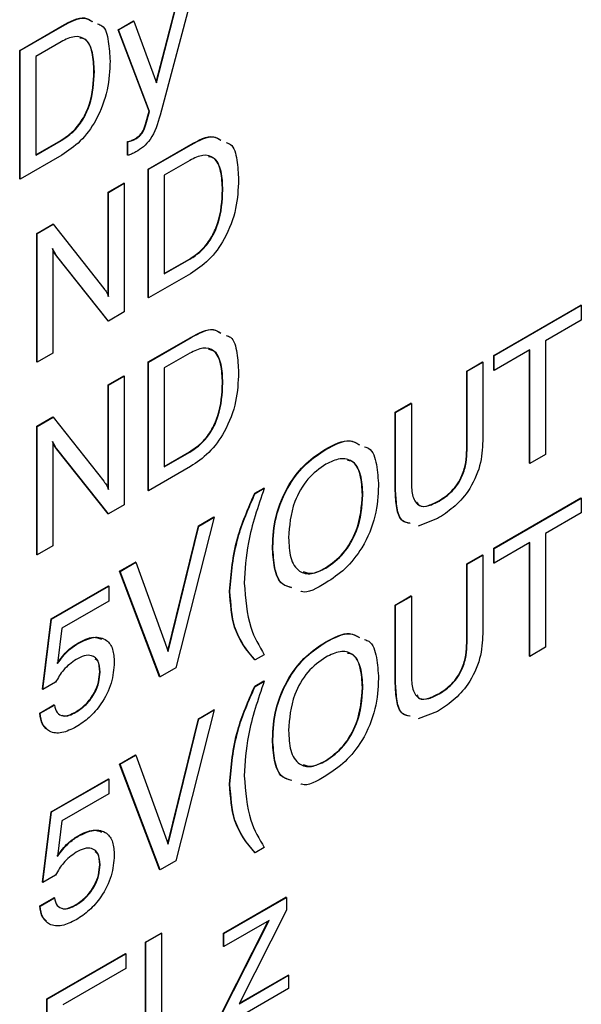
# Model space of a CAD drawing. Header units: millimetres. Extents: x 11 to 190, y 5 to 296.
# Tile 66 of 71: x 175.11 to 180.46, y 239.36 to 248.74. Entities that reach past the tile are written whole.
import ezdxf

# ---------------------------------------------------------------- set-up
doc = ezdxf.new("R2010")
doc.units = ezdxf.units.MM
doc.layers.add('標註文字', color=4, linetype='Continuous')

msp = doc.modelspace()

# ---------------------------------------------------------------- linework, layer by layer
at = {"layer": '標註文字'}
for p, q in [((176.7771, 249.0544), (176.4508, 247.8277)), ((176.4144, 248.1419), (176.6281, 248.9725)), ((176.4168, 248.1354), (176.6316, 248.9704)), ((175.1146, 248.4442), (175.5187, 248.6775)), ((175.1182, 248.4422), (175.5223, 248.6755)), ((175.5223, 248.6755), (175.5187, 248.6775)), ((176.0529, 248.6404), (176.1984, 248.7244)), ((176.0564, 248.6384), (176.202, 248.7224)), ((176.202, 248.7224), (176.1984, 248.7244)), ((176.202, 248.7224), (176.4168, 248.1354)), ((176.3468, 247.8654), (176.0529, 248.6404)), ((176.0564, 248.6384), (176.0529, 248.6404)), ((176.3503, 247.8634), (176.0564, 248.6384)), ((175.5102, 248.5272), (175.2677, 248.3872)), ((175.1146, 247.2194), (175.1146, 248.4442)), ((175.1182, 248.4422), (175.1146, 248.4442)), ((175.1182, 247.2174), (175.1182, 248.4422)), ((175.2677, 248.3872), (175.2677, 247.4451)), ((175.8253, 248.2434), (175.8217, 248.2454)), ((176.3128, 247.7398), (176.3468, 247.8654)), ((176.3163, 247.7378), (176.3503, 247.8634)), ((176.3503, 247.8634), (176.3468, 247.8654)), ((176.3163, 247.7378), (176.3128, 247.7398)), ((175.2677, 247.4491), (175.5066, 247.587)), ((175.2677, 247.4451), (175.5102, 247.585)), ((175.5102, 247.585), (175.5066, 247.587)), ((176.1404, 247.447), (176.1404, 247.5748)), ((176.144, 247.5728), (176.1404, 247.5748)), ((176.144, 247.445), (176.144, 247.5728)), ((176.22, 247.6022), (176.2165, 247.6043)), ((176.3385, 247.3135), (176.7426, 247.5468)), ((176.342, 247.3115), (176.7461, 247.5448)), ((176.7461, 247.5448), (176.7426, 247.5468)), ((175.5165, 247.4474), (175.1182, 247.2174)), ((176.144, 247.445), (176.1404, 247.447)), ((176.734, 247.3965), (176.4916, 247.2565)), ((176.3385, 246.0887), (176.3385, 247.3135)), ((176.342, 247.3115), (176.3385, 247.3135)), ((176.342, 246.0867), (176.342, 247.3115)), ((175.1182, 247.2174), (175.1146, 247.2194)), ((175.9577, 247.0937), (176.1073, 247.1801)), ((175.9612, 247.0917), (176.1108, 247.178)), ((176.1108, 247.178), (176.1073, 247.1801)), ((176.1108, 247.178), (176.1108, 245.9532)), ((176.4916, 247.2565), (176.4916, 246.3143)), ((175.9577, 246.101), (175.9577, 247.0937)), ((175.9612, 247.0917), (175.9577, 247.0937)), ((175.9612, 246.099), (175.9612, 247.0917)), ((177.0491, 247.1127), (177.0456, 247.1147)), ((175.2778, 246.7012), (175.431, 246.7896)), ((175.2813, 246.6992), (175.4345, 246.7876)), ((175.4345, 246.7876), (175.431, 246.7896)), ((175.4345, 246.7876), (175.916, 246.1759)), ((175.2778, 245.4764), (175.2778, 246.7012)), ((175.2813, 246.6992), (175.2778, 246.7012)), ((175.2813, 245.4744), (175.2813, 246.6992)), ((175.4309, 246.5534), (175.4309, 245.5607)), ((175.9556, 245.8677), (175.4646, 246.4864)), ((175.4681, 246.4843), (175.4646, 246.4864)), ((175.9591, 245.8656), (175.4681, 246.4843)), ((176.4916, 246.3184), (176.7305, 246.4563)), ((176.4916, 246.3143), (176.734, 246.4543)), ((176.734, 246.4543), (176.7305, 246.4563)), ((176.7404, 246.3166), (176.342, 246.0867)), ((176.342, 246.0867), (176.3385, 246.0887)), ((179.6292, 245.5388), (180.4587, 246.0177)), ((179.6328, 245.5368), (180.4623, 246.0156)), ((180.4623, 246.0156), (180.4587, 246.0177)), ((180.4623, 246.0156), (180.4623, 245.8743)), ((175.9591, 245.8656), (175.9556, 245.8677)), ((176.1108, 245.9532), (175.9591, 245.8656)), ((180.4623, 245.8743), (180.1223, 245.678)), ((176.3385, 245.4763), (176.7426, 245.7096)), ((176.342, 245.4743), (176.7461, 245.7076)), ((176.7461, 245.7076), (176.7426, 245.7096)), ((180.1223, 245.678), (180.1223, 244.5946)), ((179.9727, 245.5917), (179.6328, 245.3954)), ((179.9692, 244.5102), (179.9692, 245.5896)), ((179.9727, 244.5082), (179.9727, 245.5917)), ((175.4309, 245.5607), (175.2813, 245.4744)), ((176.734, 245.5592), (176.4916, 245.4193)), ((179.6292, 245.3975), (179.6292, 245.5388)), ((179.6328, 245.5368), (179.6292, 245.5388)), ((179.6328, 245.3954), (179.6328, 245.5368)), ((175.2813, 245.4744), (175.2778, 245.4764)), ((176.3385, 244.2515), (176.3385, 245.4763)), ((176.342, 245.4743), (176.3385, 245.4763)), ((176.342, 244.2494), (176.342, 245.4743)), ((176.4916, 245.4193), (176.4916, 244.4771)), ((179.3709, 245.3897), (179.5204, 245.476)), ((179.3744, 245.3876), (179.524, 245.474)), ((179.524, 245.474), (179.5204, 245.476)), ((179.524, 245.474), (179.524, 244.7244)), ((179.6328, 245.3954), (179.6292, 245.3975)), ((175.9577, 245.2565), (176.1073, 245.3429)), ((175.9612, 245.2545), (176.1108, 245.3408)), ((176.1108, 245.3408), (176.1073, 245.3429)), ((176.1108, 245.3408), (176.1108, 244.116)), ((179.3709, 244.6384), (179.3709, 245.3897)), ((179.3744, 245.3876), (179.3709, 245.3897)), ((179.3744, 244.6363), (179.3744, 245.3876)), ((175.9577, 244.2638), (175.9577, 245.2565)), ((175.9612, 245.2545), (175.9577, 245.2565)), ((175.9612, 244.2618), (175.9612, 245.2545)), ((177.0491, 245.2755), (177.0456, 245.2775)), ((178.691, 244.9971), (178.8405, 245.0835)), ((178.6945, 244.9951), (178.8441, 245.0815)), ((178.8441, 245.0815), (178.8405, 245.0835)), ((178.8441, 245.0815), (178.8441, 244.3302)), ((175.2778, 244.864), (175.431, 244.9524)), ((175.2813, 244.862), (175.4345, 244.9504)), ((175.4345, 244.9504), (175.431, 244.9524)), ((175.4345, 244.9504), (175.916, 244.3387)), ((178.691, 244.2476), (178.691, 244.9971)), ((178.6945, 244.9951), (178.691, 244.9971)), ((178.6945, 244.2455), (178.6945, 244.9951)), ((175.2778, 243.6392), (175.2778, 244.864)), ((175.2813, 244.862), (175.2778, 244.864)), ((175.2813, 243.6371), (175.2813, 244.862)), ((175.4309, 244.7162), (175.4309, 243.7235)), ((175.9556, 244.0305), (175.4646, 244.6492)), ((175.4681, 244.6471), (175.4646, 244.6492)), ((175.9591, 244.0284), (175.4681, 244.6471)), ((178.0292, 244.6425), (178.0257, 244.6445)), ((176.4916, 244.4812), (176.7305, 244.6191)), ((176.4916, 244.4771), (176.734, 244.6171)), ((176.734, 244.6171), (176.7305, 244.6191)), ((179.3744, 244.6363), (179.3709, 244.6384)), ((180.1223, 244.5946), (179.9727, 244.5082)), ((176.7404, 244.4794), (176.342, 244.2494)), ((179.9727, 244.5082), (179.9692, 244.5102)), ((177.3526, 244.2245), (177.4399, 244.2749)), ((177.3561, 244.2225), (177.4435, 244.2729)), ((177.4435, 244.2729), (177.4399, 244.2749)), ((176.342, 244.2494), (176.3385, 244.2515)), ((177.3561, 244.2225), (177.3526, 244.2245)), ((178.3817, 244.21), (178.3782, 244.212)), ((178.6945, 244.2455), (178.691, 244.2476)), ((179.6292, 243.7016), (180.4587, 244.1804)), ((179.6328, 243.6995), (180.4623, 244.1784)), ((180.4623, 244.1784), (180.4587, 244.1804)), ((180.4623, 244.1784), (180.4623, 244.0371)), ((176.1108, 244.116), (175.9591, 244.0284)), ((179.1086, 244.1507), (179.1051, 244.1527)), ((175.9591, 244.0284), (175.9556, 244.0305)), ((176.9675, 243.9981), (176.6004, 242.5614)), ((176.8159, 243.9147), (176.964, 244.0002)), ((176.8194, 243.9127), (176.9675, 243.9981)), ((176.9675, 243.9981), (176.964, 244.0002)), ((179.0916, 243.9838), (178.9082, 243.9129)), ((180.4623, 244.0371), (180.1223, 243.8408)), ((176.5249, 242.7253), (176.8159, 243.9147)), ((176.5273, 242.7187), (176.8194, 243.9127)), ((176.8194, 243.9127), (176.8159, 243.9147)), ((180.1223, 243.8408), (180.1223, 242.7573)), ((175.4309, 243.7235), (175.2813, 243.6371)), ((177.525, 243.7154), (177.5215, 243.7175)), ((179.9727, 243.7545), (179.6328, 243.5582)), ((179.9692, 242.673), (179.9692, 243.7524)), ((179.9727, 242.671), (179.9727, 243.7545)), ((175.2813, 243.6371), (175.2778, 243.6392)), ((179.3709, 243.5524), (179.5204, 243.6388)), ((179.3744, 243.5504), (179.524, 243.6367)), ((179.524, 243.6367), (179.5204, 243.6388)), ((179.524, 243.6367), (179.524, 242.8872)), ((179.6292, 243.5603), (179.6292, 243.7016)), ((179.6328, 243.6995), (179.6292, 243.7016)), ((179.6328, 243.5582), (179.6328, 243.6995)), ((176.0665, 243.4821), (176.2169, 243.5689)), ((176.07, 243.48), (176.2205, 243.5669)), ((176.2205, 243.5669), (176.2169, 243.5689)), ((176.2205, 243.5669), (176.5273, 242.7187)), ((179.3709, 242.8012), (179.3709, 243.5524)), ((179.3744, 243.5504), (179.3709, 243.5524)), ((179.3744, 242.7991), (179.3744, 243.5504)), ((179.6328, 243.5582), (179.6292, 243.5603)), ((176.4472, 242.4771), (176.0665, 243.4821)), ((176.07, 243.48), (176.0665, 243.4821)), ((176.4508, 242.475), (176.07, 243.48)), ((178.0292, 243.5119), (178.0257, 243.5139)), ((175.4153, 243.0276), (175.9592, 243.3416)), ((175.4188, 243.0256), (175.9627, 243.3396)), ((175.9627, 243.3396), (175.9592, 243.3416)), ((175.9627, 243.3396), (175.9627, 243.1983)), ((177.1171, 243.291), (177.1136, 243.2931)), ((178.691, 243.1599), (178.8405, 243.2463)), ((178.6945, 243.1579), (178.8441, 243.2442)), ((178.8441, 243.2442), (178.8405, 243.2463)), ((178.8441, 243.2442), (178.8441, 242.493)), ((175.9627, 243.1983), (175.5168, 242.9408)), ((178.691, 242.4104), (178.691, 243.1599)), ((178.6945, 243.1579), (178.691, 243.1599)), ((178.6945, 242.4083), (178.6945, 243.1579)), ((175.3322, 242.3574), (175.4153, 243.0276)), ((175.3357, 242.3554), (175.4188, 243.0256)), ((175.4188, 243.0256), (175.4153, 243.0276)), ((175.5168, 242.9408), (175.4755, 242.6022)), ((175.671, 242.7943), (175.6675, 242.7964)), ((178.0292, 242.8053), (178.0257, 242.8073)), ((179.3744, 242.7991), (179.3709, 242.8012)), ((177.4435, 242.6869), (177.3561, 242.6365)), ((179.9727, 242.671), (179.9692, 242.673)), ((180.1223, 242.7573), (179.9727, 242.671)), ((177.3561, 242.6365), (177.3526, 242.6386)), ((175.8797, 242.5217), (175.8761, 242.5237)), ((176.6004, 242.5614), (176.4508, 242.475)), ((175.456, 242.4248), (175.3357, 242.3554)), ((176.4508, 242.475), (176.4472, 242.4771)), ((177.3526, 242.3873), (177.4399, 242.4377)), ((177.3561, 242.3853), (177.4435, 242.4357)), ((177.4435, 242.4357), (177.4399, 242.4377)), ((178.6945, 242.4083), (178.691, 242.4104)), ((175.3357, 242.3554), (175.3322, 242.3574)), ((177.3561, 242.3853), (177.3526, 242.3873)), ((178.3817, 242.3728), (178.3782, 242.3748)), ((179.1086, 242.3135), (179.1051, 242.3155)), ((175.305, 242.1307), (175.441, 242.2092)), ((175.3085, 242.1287), (175.4445, 242.2072)), ((175.4445, 242.2072), (175.441, 242.2092)), ((175.3085, 242.1287), (175.305, 242.1307)), ((175.6498, 242.1382), (175.6462, 242.1403)), ((176.9675, 242.1609), (176.6004, 240.7242)), ((176.8159, 242.0775), (176.964, 242.163)), ((176.8194, 242.0754), (176.9675, 242.1609)), ((176.9675, 242.1609), (176.964, 242.163)), ((179.0916, 242.1466), (178.9082, 242.0756)), ((176.5249, 240.8881), (176.8159, 242.0775)), ((176.5273, 240.8814), (176.8194, 242.0754)), ((176.8194, 242.0754), (176.8159, 242.0775)), ((177.525, 241.8782), (177.5215, 241.8803)), ((176.0665, 241.6449), (176.2169, 241.7317)), ((176.4472, 240.6399), (176.0665, 241.6449)), ((176.07, 241.6428), (176.0665, 241.6449)), ((176.07, 241.6428), (176.2205, 241.7297)), ((176.4508, 240.6378), (176.07, 241.6428)), ((176.2205, 241.7297), (176.2169, 241.7317)), ((176.2205, 241.7297), (176.5273, 240.8814)), ((178.0292, 241.6747), (178.0257, 241.6767)), ((175.4153, 241.1904), (175.9592, 241.5044)), ((175.4188, 241.1884), (175.9627, 241.5024)), ((175.9627, 241.5024), (175.9592, 241.5044)), ((175.9627, 241.5024), (175.9627, 241.361)), ((177.1171, 241.4538), (177.1136, 241.4558)), ((175.9627, 241.361), (175.5168, 241.1036)), ((175.3322, 240.5202), (175.4153, 241.1904)), ((175.3357, 240.5182), (175.4188, 241.1884)), ((175.4188, 241.1884), (175.4153, 241.1904)), ((175.5168, 241.1036), (175.4755, 240.765)), ((175.671, 240.9571), (175.6675, 240.9591)), ((177.3561, 240.7993), (177.3526, 240.8013)), ((177.4435, 240.8497), (177.3561, 240.7993)), ((176.6004, 240.7242), (176.4508, 240.6378)), ((175.8797, 240.6845), (175.8761, 240.6865)), ((176.4508, 240.6378), (176.4472, 240.6399)), ((175.3357, 240.5182), (175.3322, 240.5202)), ((175.456, 240.5876), (175.3357, 240.5182)), ((175.305, 240.2935), (175.441, 240.372)), ((175.3085, 240.2915), (175.4445, 240.37)), ((175.4445, 240.37), (175.441, 240.372)), ((177.0556, 240.0332), (177.6503, 240.3765)), ((177.0591, 240.0311), (177.6538, 240.3744)), ((177.6538, 240.3744), (177.6503, 240.3765)), ((177.6538, 240.3744), (177.6538, 240.2542)), ((175.3085, 240.2915), (175.305, 240.2935)), ((175.6498, 240.301), (175.6462, 240.3031)), ((177.6538, 240.2542), (177.2059, 239.3621)), ((177.032, 239.2616), (177.482, 240.1497)), ((177.0355, 239.2596), (177.4885, 240.1534)), ((177.4885, 240.1534), (177.0591, 239.9055)), ((176.3113, 239.949), (176.4608, 240.0353)), ((176.3148, 239.9469), (176.4644, 240.0333)), ((176.4644, 240.0333), (176.4608, 240.0353)), ((176.4644, 240.0333), (176.4644, 238.9498)), ((177.0556, 239.9075), (177.0556, 240.0332)), ((177.0591, 240.0311), (177.0556, 240.0332)), ((177.0591, 239.9055), (177.0591, 240.0311)), ((176.3113, 238.7241), (176.3113, 239.949)), ((176.3148, 239.9469), (176.3113, 239.949)), ((176.3148, 238.7221), (176.3148, 239.9469)), ((177.0591, 239.9055), (177.0556, 239.9075)), ((175.373, 239.4073), (176.1226, 239.84)), ((175.3765, 239.4053), (176.1261, 239.838)), ((176.1261, 239.838), (176.1226, 239.84)), ((176.1261, 239.838), (176.1261, 239.6967)), ((176.1261, 239.6967), (175.5261, 239.3503)), ((177.2059, 239.3621), (177.6746, 239.6327)), ((177.2088, 239.3679), (177.6711, 239.6348)), ((177.6746, 239.6327), (177.6711, 239.6348)), ((177.6746, 239.6327), (177.6746, 239.5071)), ((177.6746, 239.5071), (177.0355, 239.1382)), ((175.373, 238.1825), (175.373, 239.4073)), ((175.3765, 239.4053), (175.373, 239.4073)), ((175.3765, 238.1804), (175.3765, 239.4053))]:
    msp.add_line(p, q, dxfattribs=at)
for points, knots in [([(175.5187, 248.6775), (175.5956, 248.7197), (175.7066, 248.7805), (175.781, 248.7347), (175.8038, 248.7206)], [0, 0, 0, 0, 0.69303, 1, 1, 1, 1]), ([(175.5223, 248.6755), (175.5992, 248.7176), (175.7101, 248.7784), (175.7845, 248.7326), (175.8074, 248.7185)], [0, 0, 0, 0, 0.69303, 1, 1, 1, 1]), ([(175.8568, 248.6964), (175.8709, 248.6916), (175.93, 248.6713), (175.9641, 248.5309), (175.9713, 248.4052), (175.9748, 248.3422)], [0, 0, 0, 0, 0.134706, 0.566697, 1, 1, 1, 1]), ([(175.8253, 248.2434), (175.8228, 248.3046), (175.8179, 248.4268), (175.7557, 248.5561), (175.6389, 248.5897), (175.5531, 248.5481), (175.5102, 248.5272)], [0, 0, 0, 0, 0.281177, 0.56059, 0.779794, 1, 1, 1, 1]), ([(175.8217, 248.2454), (175.8187, 248.3055), (175.8128, 248.4251), (175.7666, 248.5487), (175.7047, 248.5588), (175.6887, 248.5614)], [0, 0, 0, 0, 0.42709, 0.851501, 1, 1, 1, 1]), ([(175.9748, 248.3422), (175.9708, 248.2526), (175.9627, 248.0739), (175.8618, 247.7928), (175.6951, 247.5662), (175.5762, 247.487), (175.5165, 247.4474)], [0, 0, 0, 0, 0.280936, 0.560148, 0.779663, 1, 1, 1, 1]), ([(175.5066, 247.587), (175.5436, 247.6112), (175.6173, 247.6594), (175.7166, 247.7819), (175.8099, 247.9916), (175.8168, 248.1408), (175.8217, 248.2454)], [0, 0, 0, 0, 0.187244, 0.373791, 0.560576, 1, 1, 1, 1]), ([(175.5102, 247.585), (175.5471, 247.6091), (175.6208, 247.6573), (175.7201, 247.7799), (175.8134, 247.9895), (175.8204, 248.1387), (175.8253, 248.2434)], [0, 0, 0, 0, 0.187244, 0.373791, 0.560576, 1, 1, 1, 1]), ([(176.2165, 247.6043), (176.2285, 247.612), (176.2524, 247.6275), (176.2922, 247.6742), (176.305, 247.715), (176.3128, 247.7398)], [0, 0, 0, 0, 0.2813048, 0.5611989, 1, 1, 1, 1]), ([(176.22, 247.6022), (176.232, 247.61), (176.2559, 247.6254), (176.2957, 247.6722), (176.3085, 247.7129), (176.3163, 247.7378)], [0, 0, 0, 0, 0.2813048, 0.5611989, 1, 1, 1, 1]), ([(176.4508, 247.8277), (176.4278, 247.7459), (176.3957, 247.6318), (176.2924, 247.5214), (176.2451, 247.4921), (176.2213, 247.4773)], [0, 0, 0, 0, 0.558597, 0.778667, 1, 1, 1, 1]), ([(176.1404, 247.5748), (176.1544, 247.5783), (176.1793, 247.5846), (176.2051, 247.5983), (176.2165, 247.6043)], [0, 0, 0, 0, 0.559981, 1, 1, 1, 1]), ([(176.144, 247.5728), (176.1579, 247.5763), (176.1828, 247.5825), (176.2087, 247.5962), (176.22, 247.6022)], [0, 0, 0, 0, 0.559981, 1, 1, 1, 1]), ([(176.7426, 247.5468), (176.8195, 247.589), (176.9304, 247.6498), (177.0048, 247.6039), (177.0277, 247.5899)], [0, 0, 0, 0, 0.69303, 1, 1, 1, 1]), ([(176.7461, 247.5448), (176.823, 247.5869), (176.934, 247.6477), (177.0084, 247.6019), (177.0312, 247.5878)], [0, 0, 0, 0, 0.69303, 1, 1, 1, 1]), ([(177.0807, 247.5657), (177.0947, 247.5609), (177.1539, 247.5406), (177.1879, 247.4002), (177.1951, 247.2745), (177.1987, 247.2115)], [0, 0, 0, 0, 0.134706, 0.566697, 1, 1, 1, 1]), ([(176.2213, 247.4773), (176.2067, 247.4697), (176.1806, 247.456), (176.1552, 247.4483), (176.144, 247.445)], [0, 0, 0, 0, 0.559816, 1, 1, 1, 1]), ([(177.0491, 247.1127), (177.0467, 247.1739), (177.0418, 247.2961), (176.9796, 247.4254), (176.8627, 247.459), (176.777, 247.4173), (176.734, 247.3965)], [0, 0, 0, 0, 0.281177, 0.56059, 0.779794, 1, 1, 1, 1]), ([(177.0456, 247.1147), (177.0426, 247.1747), (177.0366, 247.2944), (176.9904, 247.418), (176.9286, 247.4281), (176.9126, 247.4307)], [0, 0, 0, 0, 0.42709, 0.851501, 1, 1, 1, 1]), ([(177.1987, 247.2115), (177.1946, 247.1219), (177.1865, 246.9432), (177.0857, 246.6621), (176.919, 246.4355), (176.8, 246.3563), (176.7404, 246.3166)], [0, 0, 0, 0, 0.280936, 0.560148, 0.779663, 1, 1, 1, 1]), ([(176.7305, 246.4563), (176.7674, 246.4805), (176.8411, 246.5287), (176.9404, 246.6512), (177.0337, 246.8609), (177.0407, 247.01), (177.0456, 247.1147)], [0, 0, 0, 0, 0.187244, 0.373791, 0.560576, 1, 1, 1, 1]), ([(176.734, 246.4543), (176.7709, 246.4784), (176.8446, 246.5266), (176.944, 246.6491), (177.0372, 246.8588), (177.0442, 247.008), (177.0491, 247.1127)], [0, 0, 0, 0, 0.187244, 0.373791, 0.560576, 1, 1, 1, 1]), ([(175.4646, 246.4864), (175.4566, 246.4982), (175.4425, 246.5192), (175.432, 246.5444), (175.4274, 246.5555)], [0, 0, 0, 0, 0.559957, 1, 1, 1, 1]), ([(175.4681, 246.4843), (175.4602, 246.4961), (175.446, 246.5172), (175.4355, 246.5423), (175.4309, 246.5534)], [0, 0, 0, 0, 0.559957, 1, 1, 1, 1]), ([(175.916, 246.1759), (175.9257, 246.163), (175.943, 246.1399), (175.9557, 246.1115), (175.9612, 246.099)], [0, 0, 0, 0, 0.56015, 1, 1, 1, 1]), ([(176.7426, 245.7096), (176.8195, 245.7517), (176.9304, 245.8125), (177.0048, 245.7667), (177.0277, 245.7527)], [0, 0, 0, 0, 0.6930304, 1, 1, 1, 1]), ([(176.7461, 245.7076), (176.823, 245.7497), (176.934, 245.8105), (177.0084, 245.7647), (177.0312, 245.7506)], [0, 0, 0, 0, 0.6930304, 1, 1, 1, 1]), ([(177.0807, 245.7285), (177.0947, 245.7237), (177.1539, 245.7034), (177.1879, 245.563), (177.1951, 245.4373), (177.1987, 245.3743)], [0, 0, 0, 0, 0.134706, 0.566697, 1, 1, 1, 1]), ([(177.0491, 245.2755), (177.0467, 245.3367), (177.0418, 245.4589), (176.9796, 245.5882), (176.8627, 245.6218), (176.777, 245.5801), (176.734, 245.5592)], [0, 0, 0, 0, 0.281177, 0.56059, 0.779794, 1, 1, 1, 1]), ([(177.0456, 245.2775), (177.0426, 245.3375), (177.0366, 245.4572), (176.9904, 245.5808), (176.9286, 245.5909), (176.9126, 245.5935)], [0, 0, 0, 0, 0.42709, 0.851501, 1, 1, 1, 1]), ([(177.1987, 245.3743), (177.1946, 245.2847), (177.1865, 245.106), (177.0857, 244.8248), (176.919, 244.5983), (176.8, 244.5191), (176.7404, 244.4794)], [0, 0, 0, 0, 0.280936, 0.560148, 0.779663, 1, 1, 1, 1]), ([(176.7305, 244.6191), (176.7674, 244.6433), (176.8411, 244.6915), (176.9404, 244.814), (177.0337, 245.0237), (177.0407, 245.1728), (177.0456, 245.2775)], [0, 0, 0, 0, 0.187244, 0.373791, 0.560576, 1, 1, 1, 1]), ([(176.734, 244.6171), (176.7709, 244.6412), (176.8446, 244.6894), (176.944, 244.8119), (177.0372, 245.0216), (177.0442, 245.1708), (177.0491, 245.2755)], [0, 0, 0, 0, 0.187244, 0.373791, 0.560576, 1, 1, 1, 1]), ([(175.4646, 244.6492), (175.4566, 244.661), (175.4425, 244.682), (175.432, 244.7072), (175.4274, 244.7182)], [0, 0, 0, 0, 0.559957, 1, 1, 1, 1]), ([(175.4681, 244.6471), (175.4602, 244.6589), (175.446, 244.68), (175.4355, 244.7051), (175.4309, 244.7162)], [0, 0, 0, 0, 0.559957, 1, 1, 1, 1]), ([(177.5215, 243.7175), (177.5266, 243.812), (177.5366, 244.0005), (177.6578, 244.2961), (177.8389, 244.5219), (177.9634, 244.6036), (178.0257, 244.6445)], [0, 0, 0, 0, 0.280678, 0.559592, 0.779388, 1, 1, 1, 1]), ([(177.525, 243.7154), (177.5301, 243.81), (177.5402, 243.9985), (177.6613, 244.2941), (177.8425, 244.5198), (177.9669, 244.6015), (178.0292, 244.6425)], [0, 0, 0, 0, 0.280678, 0.559592, 0.779388, 1, 1, 1, 1]), ([(178.0257, 244.6445), (178.1083, 244.6885), (178.2319, 244.7545), (178.3171, 244.7059), (178.3454, 244.6898)], [0, 0, 0, 0, 0.667914, 1, 1, 1, 1]), ([(178.0292, 244.6425), (178.1118, 244.6865), (178.2354, 244.7524), (178.3207, 244.7039), (178.349, 244.6878)], [0, 0, 0, 0, 0.667914, 1, 1, 1, 1]), ([(178.3994, 244.6675), (178.4129, 244.6633), (178.4757, 244.6436), (178.5186, 244.5), (178.5271, 244.3643), (178.5313, 244.2964)], [0, 0, 0, 0, 0.120578, 0.559665, 1, 1, 1, 1]), ([(179.524, 244.7244), (179.5201, 244.6469), (179.5124, 244.4925), (179.401, 244.2484), (179.2442, 244.0806), (179.1425, 244.0161), (179.0916, 243.9838)], [0, 0, 0, 0, 0.280629, 0.558746, 0.778915, 1, 1, 1, 1]), ([(178.3817, 244.21), (178.3786, 244.276), (178.3723, 244.4076), (178.2959, 244.5373), (178.1681, 244.5684), (178.0756, 244.5236), (178.0292, 244.5011)], [0, 0, 0, 0, 0.280942, 0.560278, 0.779786, 1, 1, 1, 1]), ([(179.1051, 244.1527), (179.1474, 244.1801), (179.2317, 244.2345), (179.3298, 244.3809), (179.3664, 244.5218), (179.3694, 244.5995), (179.3709, 244.6384)], [0, 0, 0, 0, 0.280594, 0.558175, 0.778696, 1, 1, 1, 1]), ([(179.1086, 244.1507), (179.151, 244.178), (179.2353, 244.2325), (179.3333, 244.3788), (179.37, 244.5197), (179.3729, 244.5974), (179.3744, 244.6363)], [0, 0, 0, 0, 0.280594, 0.558175, 0.778696, 1, 1, 1, 1]), ([(178.0292, 244.5011), (177.9699, 244.4596), (177.8514, 244.3765), (177.6951, 244.0982), (177.6824, 243.9143), (177.6746, 243.8018)], [0, 0, 0, 0, 0.280377, 0.559997, 1, 1, 1, 1]), ([(178.3782, 244.212), (178.3744, 244.2766), (178.3668, 244.4053), (178.3117, 244.5276), (178.2485, 244.5366), (178.2351, 244.5385)], [0, 0, 0, 0, 0.441736, 0.880948, 1, 1, 1, 1]), ([(175.916, 244.3387), (175.9257, 244.3258), (175.943, 244.3027), (175.9557, 244.2743), (175.9612, 244.2618)], [0, 0, 0, 0, 0.5601495, 1, 1, 1, 1]), ([(177.4435, 244.2729), (177.3836, 244.0976), (177.2768, 243.7844), (177.2603, 243.4963), (177.2531, 243.3695)], [0, 0, 0, 0, 0.559942, 1, 1, 1, 1]), ([(178.5313, 244.2964), (178.5263, 244.202), (178.5163, 244.0139), (178.3963, 243.7188), (178.2157, 243.4929), (178.0915, 243.4114), (178.0292, 243.3706)], [0, 0, 0, 0, 0.280657, 0.559607, 0.779421, 1, 1, 1, 1]), ([(178.8441, 244.3302), (178.8459, 244.2827), (178.8496, 244.1883), (178.9083, 244.096), (179.0098, 244.0995), (179.0756, 244.1336), (179.1086, 244.1507)], [0, 0, 0, 0, 0.281156, 0.559289, 0.779022, 1, 1, 1, 1]), ([(177.1136, 243.2931), (177.1274, 243.4621), (177.1522, 243.7643), (177.2913, 244.0837), (177.3526, 244.2245)], [0, 0, 0, 0, 0.559118, 1, 1, 1, 1]), ([(177.1171, 243.291), (177.131, 243.46), (177.1558, 243.7623), (177.2948, 244.0817), (177.3561, 244.2225)], [0, 0, 0, 0, 0.559118, 1, 1, 1, 1]), ([(178.0257, 243.5139), (178.0848, 243.5556), (178.203, 243.6388), (178.3579, 243.9167), (178.3705, 244.1), (178.3782, 244.212)], [0, 0, 0, 0, 0.28029, 0.559924, 1, 1, 1, 1]), ([(178.0292, 243.5119), (178.0884, 243.5535), (178.2065, 243.6367), (178.3614, 243.9147), (178.374, 244.0979), (178.3817, 244.21)], [0, 0, 0, 0, 0.28029, 0.559924, 1, 1, 1, 1]), ([(178.8307, 243.9396), (178.8052, 243.9442), (178.738, 243.9562), (178.6992, 244.0853), (178.6937, 244.1934), (178.691, 244.2476)], [0, 0, 0, 0, 0.234491, 0.616521, 1, 1, 1, 1]), ([(178.8342, 243.9376), (178.8087, 243.9422), (178.7416, 243.9542), (178.7027, 244.0833), (178.6972, 244.1914), (178.6945, 244.2455)], [0, 0, 0, 0, 0.234491, 0.616521, 1, 1, 1, 1]), ([(178.8968, 244.1411), (178.9034, 244.1294), (178.9249, 244.0917), (179.0079, 244.1039), (179.0726, 244.1364), (179.1051, 244.1527)], [0, 0, 0, 0, 0.183143, 0.590417, 1, 1, 1, 1]), ([(177.6746, 243.8018), (177.6779, 243.7357), (177.6844, 243.6039), (177.7615, 243.4744), (177.8901, 243.4446), (177.9828, 243.4894), (178.0292, 243.5119)], [0, 0, 0, 0, 0.280928, 0.560245, 0.779781, 1, 1, 1, 1]), ([(177.7036, 243.3272), (177.6719, 243.3351), (177.5891, 243.3557), (177.5332, 243.5116), (177.5254, 243.6488), (177.5215, 243.7175)], [0, 0, 0, 0, 0.236801, 0.617849, 1, 1, 1, 1]), ([(177.7072, 243.3252), (177.6754, 243.333), (177.5926, 243.3536), (177.5368, 243.5096), (177.529, 243.6468), (177.525, 243.7154)], [0, 0, 0, 0, 0.236801, 0.617849, 1, 1, 1, 1]), ([(177.8145, 243.4781), (177.8387, 243.4695), (177.8994, 243.4481), (177.9783, 243.4892), (178.0257, 243.5139)], [0, 0, 0, 0, 0.39861, 1, 1, 1, 1]), ([(177.2531, 243.3695), (177.2649, 243.2206), (177.2861, 242.9543), (177.3953, 242.7687), (177.4435, 242.6869)], [0, 0, 0, 0, 0.559391, 1, 1, 1, 1]), ([(178.0292, 243.3706), (177.9439, 243.3186), (177.8567, 243.2654), (177.7955, 243.2902), (177.7942, 243.2908)], [0, 0, 0, 0, 0.97803, 1, 1, 1, 1]), ([(177.3526, 242.6386), (177.2766, 242.7307), (177.1408, 242.8954), (177.1219, 243.1715), (177.1136, 243.2931)], [0, 0, 0, 0, 0.559741, 1, 1, 1, 1]), ([(177.3561, 242.6365), (177.2801, 242.7287), (177.1443, 242.8933), (177.1254, 243.1695), (177.1171, 243.291)], [0, 0, 0, 0, 0.559741, 1, 1, 1, 1]), ([(178.0257, 242.8073), (178.1083, 242.8513), (178.2319, 242.9173), (178.3171, 242.8687), (178.3454, 242.8526)], [0, 0, 0, 0, 0.667914, 1, 1, 1, 1]), ([(178.0292, 242.8053), (178.1118, 242.8493), (178.2354, 242.9152), (178.3207, 242.8667), (178.349, 242.8505)], [0, 0, 0, 0, 0.667914, 1, 1, 1, 1]), ([(179.524, 242.8872), (179.5201, 242.8097), (179.5124, 242.6553), (179.401, 242.4112), (179.2442, 242.2434), (179.1425, 242.1789), (179.0916, 242.1466)], [0, 0, 0, 0, 0.280629, 0.558746, 0.778915, 1, 1, 1, 1]), ([(175.472, 242.6043), (175.5052, 242.6494), (175.5647, 242.7301), (175.636, 242.7761), (175.6675, 242.7964)], [0, 0, 0, 0, 0.558781, 1, 1, 1, 1]), ([(175.4755, 242.6022), (175.5088, 242.6473), (175.5683, 242.7281), (175.6396, 242.774), (175.671, 242.7943)], [0, 0, 0, 0, 0.558781, 1, 1, 1, 1]), ([(175.6675, 242.7964), (175.7192, 242.8237), (175.804, 242.8685), (175.8683, 242.844), (175.8934, 242.8345)], [0, 0, 0, 0, 0.609818, 1, 1, 1, 1]), ([(175.671, 242.7943), (175.7215, 242.8189), (175.8222, 242.8679), (175.9411, 242.8392), (176.0072, 242.7453), (176.0128, 242.6573), (176.0156, 242.6132)], [0, 0, 0, 0, 0.280318, 0.559441, 0.779445, 1, 1, 1, 1]), ([(177.5215, 241.8803), (177.5266, 241.9748), (177.5366, 242.1633), (177.6578, 242.4589), (177.8389, 242.6847), (177.9634, 242.7664), (178.0257, 242.8073)], [0, 0, 0, 0, 0.280678, 0.559592, 0.779388, 1, 1, 1, 1]), ([(177.525, 241.8782), (177.5301, 241.9728), (177.5402, 242.1613), (177.6613, 242.4569), (177.8425, 242.6826), (177.9669, 242.7643), (178.0292, 242.8053)], [0, 0, 0, 0, 0.280678, 0.559592, 0.779388, 1, 1, 1, 1]), ([(178.3994, 242.8303), (178.4129, 242.826), (178.4757, 242.8063), (178.5186, 242.6627), (178.5271, 242.5271), (178.5313, 242.4591)], [0, 0, 0, 0, 0.120578, 0.559665, 1, 1, 1, 1]), ([(179.1051, 242.3155), (179.1474, 242.3429), (179.2317, 242.3973), (179.3298, 242.5437), (179.3664, 242.6846), (179.3694, 242.7622), (179.3709, 242.8012)], [0, 0, 0, 0, 0.280594, 0.558175, 0.778696, 1, 1, 1, 1]), ([(179.1086, 242.3135), (179.151, 242.3408), (179.2353, 242.3952), (179.3333, 242.5416), (179.37, 242.6825), (179.3729, 242.7602), (179.3744, 242.7991)], [0, 0, 0, 0, 0.280594, 0.558175, 0.778696, 1, 1, 1, 1]), ([(175.8797, 242.5217), (175.8768, 242.5588), (175.871, 242.6329), (175.809, 242.6847), (175.73, 242.6817), (175.6775, 242.655), (175.6513, 242.6416)], [0, 0, 0, 0, 0.28003, 0.558887, 0.779145, 1, 1, 1, 1]), ([(178.3817, 242.3728), (178.3786, 242.4388), (178.3723, 242.5704), (178.2959, 242.7001), (178.1681, 242.7312), (178.0756, 242.6864), (178.0292, 242.6639)], [0, 0, 0, 0, 0.280942, 0.560278, 0.779786, 1, 1, 1, 1]), ([(178.3782, 242.3748), (178.3744, 242.4394), (178.3668, 242.5681), (178.3117, 242.6904), (178.2485, 242.6994), (178.2351, 242.7013)], [0, 0, 0, 0, 0.441736, 0.880948, 1, 1, 1, 1]), ([(175.6513, 242.6416), (175.6089, 242.6116), (175.5332, 242.5581), (175.4796, 242.4656), (175.456, 242.4248)], [0, 0, 0, 0, 0.559183, 1, 1, 1, 1]), ([(176.0156, 242.6132), (176.0105, 242.5486), (176.0003, 242.4197), (175.9022, 242.2246), (175.7784, 242.0807), (175.695, 242.0262), (175.6532, 241.9989)], [0, 0, 0, 0, 0.279844, 0.558963, 0.779249, 1, 1, 1, 1]), ([(175.8761, 242.5237), (175.8753, 242.5636), (175.8741, 242.6183), (175.8431, 242.64), (175.8347, 242.6459)], [0, 0, 0, 0, 0.729244, 1, 1, 1, 1]), ([(178.0292, 242.6639), (177.9699, 242.6224), (177.8514, 242.5393), (177.6951, 242.261), (177.6824, 242.0771), (177.6746, 241.9646)], [0, 0, 0, 0, 0.2803768, 0.5599967, 1, 1, 1, 1]), ([(175.6462, 242.1403), (175.6797, 242.1626), (175.7464, 242.2072), (175.8255, 242.3167), (175.8703, 242.4295), (175.8742, 242.4923), (175.8761, 242.5237)], [0, 0, 0, 0, 0.280299, 0.559508, 0.779459, 1, 1, 1, 1]), ([(175.6498, 242.1382), (175.6832, 242.1606), (175.75, 242.2051), (175.8291, 242.3146), (175.8738, 242.4275), (175.8777, 242.4903), (175.8797, 242.5217)], [0, 0, 0, 0, 0.280299, 0.559508, 0.779459, 1, 1, 1, 1]), ([(178.8441, 242.493), (178.8459, 242.4455), (178.8496, 242.3511), (178.9083, 242.2588), (179.0098, 242.2623), (179.0756, 242.2964), (179.1086, 242.3135)], [0, 0, 0, 0, 0.281156, 0.559289, 0.779022, 1, 1, 1, 1]), ([(177.4435, 242.4357), (177.3836, 242.2603), (177.2768, 241.9472), (177.2603, 241.6591), (177.2531, 241.5323)], [0, 0, 0, 0, 0.559942, 1, 1, 1, 1]), ([(178.5313, 242.4591), (178.5263, 242.3648), (178.5163, 242.1767), (178.3963, 241.8816), (178.2157, 241.6556), (178.0915, 241.5742), (178.0292, 241.5333)], [0, 0, 0, 0, 0.280657, 0.559607, 0.779421, 1, 1, 1, 1]), ([(178.8307, 242.1024), (178.8052, 242.107), (178.738, 242.119), (178.6992, 242.2481), (178.6937, 242.3562), (178.691, 242.4104)], [0, 0, 0, 0, 0.234491, 0.616521, 1, 1, 1, 1]), ([(178.8342, 242.1004), (178.8087, 242.1049), (178.7416, 242.117), (178.7027, 242.2461), (178.6972, 242.3542), (178.6945, 242.4083)], [0, 0, 0, 0, 0.234491, 0.616521, 1, 1, 1, 1]), ([(177.1136, 241.4558), (177.1274, 241.6248), (177.1522, 241.9271), (177.2913, 242.2465), (177.3526, 242.3873)], [0, 0, 0, 0, 0.559118, 1, 1, 1, 1]), ([(177.1171, 241.4538), (177.131, 241.6228), (177.1558, 241.9251), (177.2948, 242.2445), (177.3561, 242.3853)], [0, 0, 0, 0, 0.559118, 1, 1, 1, 1]), ([(178.0257, 241.6767), (178.0848, 241.7183), (178.203, 241.8015), (178.3579, 242.0795), (178.3705, 242.2628), (178.3782, 242.3748)], [0, 0, 0, 0, 0.2802899, 0.5599242, 1, 1, 1, 1]), ([(178.0292, 241.6747), (178.0884, 241.7163), (178.2065, 241.7995), (178.3614, 242.0774), (178.374, 242.2607), (178.3817, 242.3728)], [0, 0, 0, 0, 0.2802899, 0.5599242, 1, 1, 1, 1]), ([(178.8968, 242.3039), (178.9034, 242.2922), (178.9249, 242.2544), (179.0079, 242.2667), (179.0726, 242.2992), (179.1051, 242.3155)], [0, 0, 0, 0, 0.183143, 0.590417, 1, 1, 1, 1]), ([(175.4445, 242.2072), (175.4513, 242.1808), (175.4649, 242.128), (175.5217, 242.099), (175.5863, 242.1055), (175.6286, 242.1273), (175.6498, 242.1382)], [0, 0, 0, 0, 0.279727, 0.558835, 0.779247, 1, 1, 1, 1]), ([(175.371, 241.985), (175.3566, 241.9968), (175.3188, 242.0277), (175.3103, 242.0913), (175.305, 242.1307)], [0, 0, 0, 0, 0.380823, 1, 1, 1, 1]), ([(175.6532, 241.9989), (175.6068, 241.9761), (175.5142, 241.9306), (175.4005, 241.9444), (175.3276, 242.0149), (175.3149, 242.0908), (175.3085, 242.1287)], [0, 0, 0, 0, 0.2803349, 0.5597505, 0.7797185, 1, 1, 1, 1]), ([(175.5191, 242.1095), (175.5211, 242.1083), (175.5377, 242.0981), (175.5839, 242.1096), (175.6254, 242.1301), (175.6462, 242.1403)], [0, 0, 0, 0, 0.0625354, 0.5309059, 1, 1, 1, 1]), ([(177.6746, 241.9646), (177.6779, 241.8985), (177.6844, 241.7667), (177.7615, 241.6372), (177.8901, 241.6074), (177.9828, 241.6522), (178.0292, 241.6747)], [0, 0, 0, 0, 0.280928, 0.560245, 0.779781, 1, 1, 1, 1]), ([(177.7036, 241.49), (177.6719, 241.4979), (177.5891, 241.5185), (177.5332, 241.6744), (177.5254, 241.8116), (177.5215, 241.8803)], [0, 0, 0, 0, 0.2368009, 0.6178487, 1, 1, 1, 1]), ([(177.7072, 241.4879), (177.6754, 241.4958), (177.5926, 241.5164), (177.5368, 241.6724), (177.529, 241.8095), (177.525, 241.8782)], [0, 0, 0, 0, 0.2368009, 0.6178487, 1, 1, 1, 1]), ([(177.8145, 241.6409), (177.8387, 241.6323), (177.8994, 241.6109), (177.9783, 241.652), (178.0257, 241.6767)], [0, 0, 0, 0, 0.3986099, 1, 1, 1, 1]), ([(177.3526, 240.8013), (177.2766, 240.8935), (177.1408, 241.0582), (177.1219, 241.3343), (177.1136, 241.4558)], [0, 0, 0, 0, 0.559741, 1, 1, 1, 1]), ([(177.3561, 240.7993), (177.2801, 240.8915), (177.1443, 241.0561), (177.1254, 241.3322), (177.1171, 241.4538)], [0, 0, 0, 0, 0.559741, 1, 1, 1, 1]), ([(177.2531, 241.5323), (177.2649, 241.3834), (177.2861, 241.1171), (177.3953, 240.9315), (177.4435, 240.8497)], [0, 0, 0, 0, 0.559391, 1, 1, 1, 1]), ([(178.0292, 241.5333), (177.9441, 241.4819), (177.8552, 241.4282), (177.793, 241.454), (177.7904, 241.4551)], [0, 0, 0, 0, 0.958468, 1, 1, 1, 1]), ([(175.6675, 240.9591), (175.7192, 240.9865), (175.804, 241.0312), (175.8683, 241.0068), (175.8934, 240.9973)], [0, 0, 0, 0, 0.609818, 1, 1, 1, 1]), ([(175.671, 240.9571), (175.7215, 240.9817), (175.8222, 241.0307), (175.9411, 241.002), (176.0072, 240.9081), (176.0128, 240.8201), (176.0156, 240.776)], [0, 0, 0, 0, 0.280318, 0.559441, 0.779445, 1, 1, 1, 1]), ([(175.472, 240.767), (175.5052, 240.8122), (175.5647, 240.8929), (175.636, 240.9389), (175.6675, 240.9591)], [0, 0, 0, 0, 0.558781, 1, 1, 1, 1]), ([(175.4755, 240.765), (175.5088, 240.8101), (175.5683, 240.8909), (175.6396, 240.9368), (175.671, 240.9571)], [0, 0, 0, 0, 0.558781, 1, 1, 1, 1]), ([(175.6513, 240.8044), (175.6089, 240.7744), (175.5332, 240.7208), (175.4796, 240.6284), (175.456, 240.5876)], [0, 0, 0, 0, 0.559183, 1, 1, 1, 1]), ([(175.8797, 240.6845), (175.8768, 240.7216), (175.871, 240.7957), (175.809, 240.8474), (175.73, 240.8445), (175.6775, 240.8178), (175.6513, 240.8044)], [0, 0, 0, 0, 0.28003, 0.558887, 0.779145, 1, 1, 1, 1]), ([(175.8761, 240.6865), (175.8753, 240.7264), (175.8741, 240.7811), (175.8431, 240.8028), (175.8347, 240.8087)], [0, 0, 0, 0, 0.7292441, 1, 1, 1, 1]), ([(176.0156, 240.776), (176.0105, 240.7114), (176.0003, 240.5825), (175.9022, 240.3874), (175.7784, 240.2435), (175.695, 240.189), (175.6532, 240.1617)], [0, 0, 0, 0, 0.279844, 0.558963, 0.779249, 1, 1, 1, 1]), ([(175.6462, 240.3031), (175.6797, 240.3254), (175.7464, 240.3699), (175.8255, 240.4795), (175.8703, 240.5923), (175.8742, 240.6551), (175.8761, 240.6865)], [0, 0, 0, 0, 0.280299, 0.559508, 0.779459, 1, 1, 1, 1]), ([(175.6498, 240.301), (175.6832, 240.3233), (175.75, 240.3679), (175.8291, 240.4774), (175.8738, 240.5902), (175.8777, 240.653), (175.8797, 240.6845)], [0, 0, 0, 0, 0.280299, 0.559508, 0.779459, 1, 1, 1, 1]), ([(175.4445, 240.37), (175.4513, 240.3436), (175.4649, 240.2908), (175.5217, 240.2618), (175.5863, 240.2683), (175.6286, 240.2901), (175.6498, 240.301)], [0, 0, 0, 0, 0.279727, 0.558835, 0.779247, 1, 1, 1, 1]), ([(175.371, 240.1478), (175.3566, 240.1596), (175.3188, 240.1905), (175.3103, 240.2541), (175.305, 240.2935)], [0, 0, 0, 0, 0.380823, 1, 1, 1, 1]), ([(175.6532, 240.1617), (175.6068, 240.1389), (175.5142, 240.0934), (175.4005, 240.1072), (175.3276, 240.1777), (175.3149, 240.2535), (175.3085, 240.2915)], [0, 0, 0, 0, 0.2803349, 0.5597505, 0.7797185, 1, 1, 1, 1]), ([(175.5191, 240.2722), (175.5211, 240.271), (175.5377, 240.2609), (175.5839, 240.2724), (175.6254, 240.2928), (175.6462, 240.3031)], [0, 0, 0, 0, 0.062535, 0.530906, 1, 1, 1, 1])]:
    msp.add_open_spline(points, degree=3, knots=knots, dxfattribs=at)

doc.saveas('drawing.dxf')
